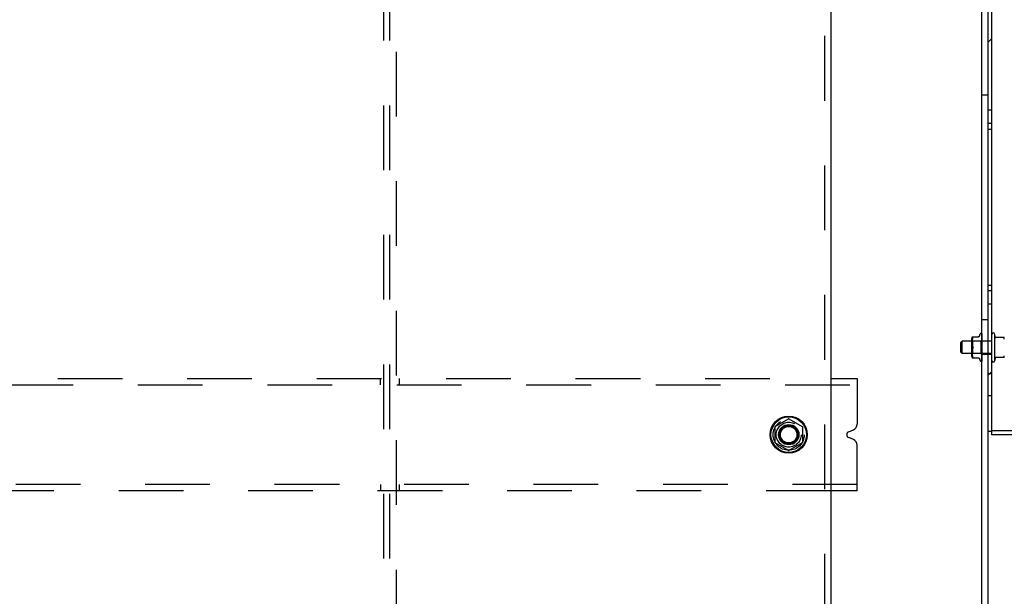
# Model space of a CAD drawing. Header units: inches. Extents: x 0 to 236, y 0 to 153.
# Tile 29 of 37: x 178 to 197, y 86 to 97. Entities that reach past the tile are written whole.
import ezdxf

# ---------------------------------------------------------------- set-up
doc = ezdxf.new("R2010")
doc.units = ezdxf.units.IN
doc.header["$LTSCALE"] = 12.986111
doc.header["$MEASUREMENT"] = 0
doc.linetypes.add('DOT', pattern=[0.2, 0.1, -0.1])
doc.linetypes.add('HIDDEN', pattern=[0.2, 0.1, -0.1])
doc.layers.get('0').update_dxf_attribs({"linetype": 'CONTINUOUS'})
doc.layers.add('DEFAULT_2', color=8, linetype='HIDDEN')
doc.layers.add('SUBPANELS', color=7, linetype='CONTINUOUS')
pattern_1 = [(45, (0, 0), (-3.339115, 3.339115), [])]

msp = doc.modelspace()

# ---------------------------------------------------------------- hatches: boundary and pattern name
at = {"linetype": 'Continuous'}
h = msp.add_hatch(dxfattribs=at)
h.set_pattern_fill('DEFAULT__2', color=2, scale=4.722222, angle=45, style=0, pattern_type=0)
h.set_pattern_definition(pattern_1)
edge = h.paths.add_edge_path()
edge.add_line((197.091, 89.11), (197.091, 123.484))
edge.add_line((197.166, 123.484), (197.091, 123.484))
edge.add_line((197.166, 89.11), (197.166, 123.484))
edge.add_line((197.166, 89.11), (197.091, 89.11))
h = msp.add_hatch(dxfattribs=at)
h.set_pattern_fill('DEFAULT__3', color=2, scale=4.722222, angle=45, style=0, pattern_type=0)
h.set_pattern_definition(pattern_1)
edge = h.paths.add_edge_path()
edge.add_line((212.016, 123.547), (197.166, 123.547))
edge.add_line((212.016, 123.472), (212.016, 123.547))
edge.add_line((212.016, 123.472), (197.166, 123.472))
edge.add_line((197.166, 123.472), (197.166, 123.547))
edge = h.paths.add_edge_path()
edge.add_line((212.016, 89.047), (197.166, 89.047))
edge.add_line((197.166, 89.122), (197.166, 89.047))
edge.add_line((212.016, 89.122), (197.166, 89.122))
edge.add_line((212.016, 89.122), (212.016, 89.047))

# ---------------------------------------------------------------- linework, layer by layer
at = {"color": 7, "linetype": 'Continuous'}
for p, q in [((196.966, 45.172), (196.966, 128.922)), ((197.091, 45.172), (197.091, 128.922)), ((197.166, 89.047), (197.166, 123.547)), ((196.918, 91.025), (196.934, 91.068)), ((196.949, 91.079), (196.95, 91.079)), ((196.963, 91.072), (196.962, 91.073)), ((196.964, 91.071), (196.963, 91.072)), ((196.964, 91.065), (196.963, 91.067)), ((196.966, 91.068), (196.965, 91.068)), ((196.966, 91.066), (196.965, 91.067)), ((196.965, 91.057), (196.965, 91.059)), ((196.966, 91.056), (196.965, 91.057)), ((196.966, 91.067), (196.966, 91.068)), ((197.226, 90.537), (197.226, 91.057)), ((197.235, 91.006), (197.226, 91.057)), ((196.541, 90.892), (196.571, 90.922)), ((196.541, 90.702), (196.541, 90.892)), ((196.764, 90.922), (196.571, 90.922)), ((196.571, 90.672), (196.571, 90.922)), ((196.764, 90.618), (196.764, 90.977)), ((196.769, 91.006), (196.898, 91.006)), ((196.902, 91.008), (196.898, 91.007)), ((196.963, 91.051), (196.963, 91.052)), ((196.964, 91.046), (196.963, 91.051)), ((196.964, 91.023), (196.963, 91.029)), ((196.963, 90.997), (196.963, 90.997)), ((196.963, 90.994), (196.963, 90.997)), ((196.965, 90.979), (196.963, 90.994)), ((196.965, 90.936), (196.963, 90.958)), ((196.963, 90.958), (196.963, 90.958)), ((196.966, 90.884), (196.963, 90.913)), ((196.963, 90.913), (196.963, 90.913)), ((196.963, 90.864), (196.966, 90.834)), ((196.963, 90.864), (196.963, 90.864)), ((196.965, 91.041), (196.964, 91.046)), ((196.965, 91.014), (196.964, 91.023)), ((196.965, 91.04), (196.965, 91.041)), ((196.966, 91.036), (196.965, 91.04)), ((196.966, 91.008), (196.965, 91.014)), ((196.966, 90.973), (196.965, 90.979)), ((196.966, 90.931), (196.965, 90.936)), ((197.404, 90.997), (197.24, 90.997)), ((196.541, 90.702), (196.571, 90.672)), ((196.764, 90.672), (196.571, 90.672)), ((196.963, 90.762), (196.963, 90.762)), ((196.963, 90.664), (196.963, 90.664)), ((196.769, 90.589), (196.898, 90.589)), ((196.918, 90.569), (196.934, 90.527)), ((196.949, 90.516), (196.95, 90.516)), ((196.962, 90.523), (196.963, 90.525)), ((196.963, 90.621), (196.963, 90.622)), ((196.963, 90.586), (196.964, 90.587)), ((196.963, 90.585), (196.963, 90.586)), ((196.963, 90.585), (196.963, 90.585)), ((196.963, 90.557), (196.964, 90.558)), ((196.963, 90.556), (196.963, 90.557)), ((196.963, 90.535), (196.964, 90.538)), ((196.964, 90.623), (196.965, 90.627)), ((196.964, 90.587), (196.965, 90.59)), ((196.964, 90.559), (196.965, 90.56)), ((196.964, 90.558), (196.964, 90.559)), ((196.965, 90.627), (196.966, 90.628)), ((196.965, 90.59), (196.966, 90.592)), ((196.965, 90.56), (196.966, 90.562)), ((197.235, 90.589), (197.226, 90.537)), ((197.404, 90.597), (197.24, 90.597)), ((193.935, 90.172), (194.466, 90.172)), ((194.466, 90.172), (194.466, 89.26)), ((192.818, 89.21), (193.086, 89.365)), ((193.096, 89.365), (193.363, 89.21)), ((192.813, 89.202), (192.813, 88.893)), ((193.368, 89.202), (193.368, 88.893)), ((194.294, 89.105), (194.389, 89.144)), ((197.166, 89.11), (197.091, 89.11)), ((212.016, 89.122), (197.166, 89.122)), ((193.086, 88.73), (192.818, 88.884)), ((193.363, 88.884), (193.096, 88.73)), ((194.389, 88.951), (194.294, 88.99)), ((212.016, 89.047), (197.166, 89.047)), ((194.466, 87.922), (194.466, 88.835)), ((194.466, 87.922), (193.935, 87.922))]:
    msp.add_line(p, q, dxfattribs=at)
for points in [[(196.963, 91.072), (196.962, 91.073), (196.961, 91.074)], [(196.965, 91.067), (196.965, 91.069), (196.964, 91.07), (196.964, 91.071), (196.963, 91.072)], [(196.965, 91.068), (196.965, 91.069), (196.965, 91.069), (196.965, 91.069), (196.965, 91.07), (196.965, 91.07), (196.964, 91.07), (196.964, 91.071)], [(196.965, 91.059), (196.965, 91.061), (196.964, 91.063), (196.964, 91.065)], [(196.785, 90.991), (196.781, 90.983), (196.778, 90.974), (196.776, 90.965), (196.774, 90.955), (196.772, 90.945), (196.771, 90.936), (196.77, 90.927), (196.77, 90.919), (196.769, 90.91), (196.769, 90.902), (196.769, 90.893), (196.77, 90.885), (196.77, 90.876), (196.771, 90.867), (196.772, 90.858), (196.774, 90.848), (196.775, 90.839), (196.778, 90.829), (196.781, 90.821), (196.785, 90.812)], [(196.785, 90.991), (196.786, 90.994), (196.787, 90.996), (196.788, 90.998), (196.788, 91), (196.788, 91.002), (196.788, 91.003), (196.788, 91.004), (196.787, 91.005), (196.786, 91.006), (196.785, 91.006)], [(196.898, 91.007), (196.894, 91.006), (196.891, 91.006)], [(196.918, 91.025), (196.917, 91.023), (196.916, 91.02), (196.913, 91.017), (196.911, 91.014), (196.908, 91.012), (196.905, 91.009), (196.902, 91.008)], [(196.785, 90.783), (196.781, 90.774), (196.778, 90.765), (196.775, 90.756), (196.774, 90.747), (196.772, 90.737), (196.771, 90.728), (196.77, 90.719), (196.77, 90.71), (196.769, 90.701), (196.769, 90.693), (196.769, 90.685), (196.77, 90.676), (196.77, 90.668), (196.771, 90.659), (196.772, 90.649), (196.774, 90.64), (196.775, 90.63), (196.778, 90.621), (196.781, 90.612), (196.785, 90.604)], [(196.785, 90.812), (196.786, 90.81), (196.787, 90.807), (196.787, 90.805), (196.788, 90.802), (196.788, 90.8), (196.788, 90.797)], [(196.788, 90.797), (196.788, 90.795), (196.788, 90.793), (196.787, 90.79), (196.787, 90.788), (196.786, 90.785), (196.785, 90.783)], [(196.963, 90.762), (196.963, 90.763), (196.963, 90.763), (196.964, 90.764), (196.964, 90.765), (196.964, 90.765), (196.964, 90.766), (196.965, 90.766), (196.965, 90.767), (196.965, 90.767), (196.965, 90.767), (196.966, 90.768), (196.966, 90.768)], [(196.963, 90.713), (196.964, 90.713), (196.964, 90.714), (196.964, 90.715), (196.964, 90.715), (196.965, 90.716), (196.965, 90.717), (196.965, 90.717), (196.966, 90.718), (196.966, 90.718)], [(196.963, 90.711), (196.963, 90.712), (196.963, 90.713)], [(196.963, 90.666), (196.964, 90.666), (196.964, 90.667), (196.964, 90.668)], [(196.963, 90.664), (196.963, 90.665), (196.963, 90.665), (196.963, 90.666)], [(196.964, 90.668), (196.965, 90.669), (196.965, 90.67), (196.966, 90.671)], [(196.785, 90.589), (196.786, 90.589), (196.787, 90.59), (196.788, 90.591), (196.788, 90.592), (196.788, 90.593), (196.788, 90.595), (196.788, 90.596), (196.787, 90.598), (196.786, 90.601), (196.785, 90.604)], [(196.891, 90.589), (196.894, 90.589), (196.898, 90.588)], [(196.898, 90.588), (196.902, 90.587), (196.905, 90.585), (196.908, 90.583), (196.911, 90.581), (196.913, 90.578), (196.916, 90.575), (196.917, 90.572), (196.918, 90.57)], [(196.963, 90.622), (196.963, 90.622), (196.963, 90.623), (196.964, 90.623)], [(196.963, 90.525), (196.963, 90.525), (196.964, 90.525), (196.964, 90.526), (196.964, 90.526), (196.965, 90.527), (196.965, 90.527), (196.965, 90.528), (196.965, 90.529), (196.966, 90.529), (196.966, 90.53)], [(196.964, 90.538), (196.964, 90.538), (196.965, 90.539), (196.965, 90.539), (196.965, 90.54), (196.965, 90.54), (196.966, 90.541), (196.966, 90.541)]]:
    msp.add_lwpolyline(points, dxfattribs=at)
for radius in [0.372, 0.356, 0.204, 0.188]:
    msp.add_circle((193.091, 89.047), radius, dxfattribs=at)
for centre, radius, start, end in [((196.949, 91.062), 0.0167, 90, 160), ((196.95, 91.062), 0.0167, 47.7647, 90), ((197.196, 91.057), 0.03, 359.9957, 180), ((196.841, 90.977), 0.0776, 157.9239, 180), ((197.244, 91.007), 0.01, 188.5695, 253.7139), ((197.404, 90.987), 0.01, 10.4809, 90), ((197.275, 90.964), 0.141, 0, 10.4811), ((196.841, 90.618), 0.0776, 180, 202.0761), ((196.949, 90.533), 0.0167, 200, 270), ((196.95, 90.533), 0.0167, 270, 332.8512), ((197.196, 90.537), 0.03, 180, 0.0043), ((197.244, 90.587), 0.01, 106.2861, 171.4305), ((197.404, 90.607), 0.01, 270, 349.5191), ((197.275, 90.631), 0.141, 349.5189, 360), ((193.091, 89.356), 0.01, 60, 120), ((192.823, 89.202), 0.01, 120, 179.9876), ((193.358, 89.202), 0.01, 0, 60), ((194.318, 89.047), 0.0625, 112.5, 247.5), ((194.341, 89.26), 0.125, 292.5, 360), ((192.823, 88.893), 0.01, 180.0113, 239.988), ((193.358, 88.893), 0.01, 300.0108, 360), ((194.341, 88.835), 0.125, 0, 67.5), ((193.091, 88.739), 0.01, 240.0117, 300)]:
    msp.add_arc(centre, radius, start, end, dxfattribs=at)
at = {"layer": 'DEFAULT_2', "color": 8, "linetype": 'HIDDEN'}
for p, q in [((184.966, 52.797), (184.966, 125.297)), ((185.091, 52.797), (185.091, 125.297)), ((185.216, 125.297), (185.216, 52.797)), ((196.966, 95.86), (197.091, 95.86)), ((197.166, 95.555), (197.091, 95.555)), ((197.166, 95.289), (197.091, 95.289)), ((197.091, 95.172), (197.166, 95.172)), ((197.091, 92.047), (197.166, 92.047)), ((197.166, 91.93), (197.091, 91.93)), ((197.166, 91.664), (197.091, 91.664)), ((196.966, 91.36), (197.091, 91.36)), ((196.961, 91.074), (196.961, 91.074)), ((196.962, 91.073), (196.961, 91.074)), ((196.963, 91.07), (196.965, 90.941)), ((196.963, 91.065), (196.963, 91.066)), ((196.963, 91.066), (196.963, 91.066)), ((196.963, 91.066), (196.965, 90.938)), ((196.964, 91.065), (196.963, 91.065)), ((196.965, 91.062), (196.965, 91.063)), ((196.966, 91.06), (196.965, 91.062)), ((196.784, 90.923), (196.764, 90.943)), ((197.166, 90.922), (196.764, 90.922)), ((196.769, 90.91), (196.769, 90.91)), ((196.769, 90.902), (196.769, 90.902)), ((196.769, 90.893), (196.769, 90.893)), ((196.77, 90.927), (196.77, 90.927)), ((196.77, 90.918), (196.77, 90.919)), ((196.77, 90.885), (196.77, 90.885)), ((196.77, 90.876), (196.77, 90.876)), ((196.771, 90.936), (196.771, 90.936)), ((196.771, 90.867), (196.771, 90.867)), ((196.772, 90.945), (196.772, 90.945)), ((196.774, 90.955), (196.774, 90.955)), ((196.775, 90.964), (196.776, 90.965)), ((196.778, 90.974), (196.778, 90.974)), ((196.781, 90.983), (196.781, 90.983)), ((196.947, 90.923), (196.784, 90.923)), ((196.784, 90.672), (196.784, 90.923)), ((196.784, 90.923), (196.784, 90.922)), ((196.965, 90.941), (196.947, 90.923)), ((196.947, 90.923), (196.947, 90.672)), ((196.963, 91.052), (196.963, 91.052)), ((196.963, 91.052), (196.965, 90.931)), ((196.965, 91.047), (196.963, 91.05)), ((196.963, 91.05), (196.963, 91.05)), ((196.963, 91.049), (196.965, 90.93)), ((196.963, 91.029), (196.963, 91.028)), ((196.963, 91.028), (196.965, 90.918)), ((196.964, 91.023), (196.963, 91.025)), ((196.963, 91.025), (196.965, 90.918)), ((196.963, 90.997), (196.965, 90.901)), ((196.963, 90.992), (196.965, 90.901)), ((196.963, 90.958), (196.965, 90.881)), ((196.963, 90.953), (196.965, 90.88)), ((196.963, 90.913), (196.965, 90.857)), ((196.963, 90.908), (196.965, 90.857)), ((196.963, 90.864), (196.965, 90.831)), ((196.963, 90.858), (196.965, 90.831)), ((196.965, 91.022), (196.964, 91.023)), ((196.965, 90.987), (196.964, 90.99)), ((196.965, 90.947), (196.964, 90.95)), ((196.965, 91.046), (196.965, 91.047)), ((196.965, 91.046), (196.965, 91.046)), ((196.966, 91.044), (196.965, 91.046)), ((196.965, 91.021), (196.965, 91.022)), ((196.965, 91.02), (196.965, 91.021)), ((196.966, 91.019), (196.965, 91.02)), ((196.965, 90.987), (196.965, 90.987)), ((196.966, 90.986), (196.965, 90.987)), ((196.966, 90.946), (196.965, 90.947)), ((196.966, 90.942), (196.965, 90.941)), ((196.965, 90.941), (196.965, 90.941)), ((196.966, 90.94), (196.965, 90.939)), ((196.965, 90.939), (196.965, 90.939)), ((196.966, 90.939), (196.965, 90.939)), ((196.965, 90.939), (196.965, 90.938)), ((196.965, 90.939), (196.965, 90.939)), ((196.965, 90.939), (196.965, 90.939)), ((196.965, 90.939), (196.965, 90.938)), ((196.965, 90.938), (196.965, 90.938)), ((196.965, 90.938), (196.965, 90.938)), ((196.966, 90.934), (196.965, 90.933)), ((196.966, 90.933), (196.965, 90.932)), ((196.965, 90.933), (196.965, 90.932)), ((196.965, 90.932), (196.965, 90.931)), ((196.965, 90.932), (196.965, 90.932)), ((196.965, 90.932), (196.965, 90.931)), ((196.965, 90.93), (196.965, 90.931)), ((196.966, 90.928), (196.965, 90.931)), ((196.965, 90.931), (196.965, 90.931)), ((196.965, 90.93), (196.965, 90.93)), ((196.966, 90.923), (196.965, 90.921)), ((196.966, 90.921), (196.965, 90.92)), ((196.965, 90.921), (196.965, 90.918)), ((196.965, 90.92), (196.965, 90.919)), ((196.965, 90.918), (196.965, 90.918)), ((196.965, 90.918), (196.965, 90.918)), ((196.965, 90.918), (196.965, 90.918)), ((196.966, 90.914), (196.965, 90.918)), ((196.966, 90.906), (196.965, 90.901)), ((196.966, 90.904), (196.965, 90.903)), ((196.965, 90.901), (196.965, 90.901)), ((196.965, 90.901), (196.965, 90.901)), ((196.966, 90.895), (196.965, 90.901)), ((196.966, 90.888), (196.965, 90.881)), ((196.966, 90.884), (196.965, 90.883)), ((196.965, 90.883), (196.965, 90.883)), ((196.965, 90.883), (196.965, 90.882)), ((196.965, 90.881), (196.965, 90.88)), ((196.965, 90.88), (196.965, 90.881)), ((196.966, 90.873), (196.965, 90.88)), ((196.965, 90.88), (196.965, 90.88)), ((196.966, 90.866), (196.965, 90.857)), ((196.966, 90.986), (196.966, 90.986)), ((196.966, 90.946), (196.966, 90.946)), ((196.966, 90.94), (196.966, 90.939)), ((196.966, 90.94), (196.966, 90.94)), ((196.966, 90.94), (196.966, 90.94)), ((196.966, 90.934), (196.966, 90.934)), ((196.966, 90.93), (197.166, 90.93)), ((196.966, 90.908), (196.966, 90.906)), ((196.966, 90.904), (196.966, 90.904)), ((197.166, 90.672), (196.764, 90.672)), ((196.784, 90.672), (196.764, 90.652)), ((196.769, 90.701), (196.769, 90.701)), ((196.769, 90.693), (196.769, 90.693)), ((196.769, 90.685), (196.769, 90.685)), ((196.77, 90.719), (196.77, 90.719)), ((196.77, 90.71), (196.77, 90.71)), ((196.77, 90.676), (196.77, 90.676)), ((196.77, 90.668), (196.77, 90.668)), ((196.771, 90.728), (196.771, 90.728)), ((196.772, 90.857), (196.772, 90.858)), ((196.772, 90.737), (196.772, 90.737)), ((196.774, 90.848), (196.774, 90.848)), ((196.774, 90.747), (196.774, 90.747)), ((196.775, 90.839), (196.775, 90.839)), ((196.775, 90.756), (196.775, 90.756)), ((196.778, 90.829), (196.778, 90.829)), ((196.778, 90.765), (196.778, 90.765)), ((196.781, 90.774), (196.785, 90.783)), ((196.947, 90.672), (196.784, 90.672)), ((196.966, 90.653), (196.947, 90.672)), ((196.966, 90.786), (196.963, 90.756)), ((196.965, 90.751), (196.963, 90.711)), ((196.965, 90.75), (196.963, 90.705)), ((196.963, 90.706), (196.966, 90.735)), ((196.965, 90.726), (196.963, 90.659)), ((196.965, 90.726), (196.963, 90.664)), ((196.963, 90.705), (196.963, 90.706)), ((196.965, 90.704), (196.963, 90.621)), ((196.965, 90.703), (196.963, 90.617)), ((196.963, 90.659), (196.966, 90.687)), ((196.965, 90.685), (196.963, 90.585)), ((196.965, 90.684), (196.963, 90.581)), ((196.965, 90.67), (196.963, 90.554)), ((196.965, 90.67), (196.963, 90.557)), ((196.965, 90.803), (196.964, 90.804)), ((196.965, 90.778), (196.964, 90.773)), ((196.966, 90.849), (196.965, 90.857)), ((196.965, 90.857), (196.965, 90.857)), ((196.965, 90.857), (196.965, 90.857)), ((196.966, 90.84), (196.965, 90.831)), ((196.965, 90.832), (196.965, 90.831)), ((196.965, 90.83), (196.965, 90.831)), ((196.966, 90.822), (196.965, 90.831)), ((196.965, 90.831), (196.965, 90.831)), ((196.965, 90.831), (196.965, 90.831)), ((196.966, 90.813), (196.965, 90.804)), ((196.966, 90.795), (196.965, 90.804)), ((196.965, 90.804), (196.965, 90.804)), ((196.965, 90.802), (196.965, 90.803)), ((196.965, 90.801), (196.965, 90.802)), ((196.965, 90.802), (196.965, 90.802)), ((196.966, 90.801), (196.965, 90.801)), ((196.965, 90.778), (196.965, 90.777)), ((196.966, 90.768), (196.965, 90.777)), ((196.965, 90.777), (196.965, 90.777)), ((196.965, 90.777), (196.965, 90.777)), ((196.966, 90.774), (196.965, 90.774)), ((196.966, 90.759), (196.965, 90.751)), ((196.965, 90.751), (196.965, 90.75)), ((196.965, 90.75), (196.965, 90.751)), ((196.966, 90.742), (196.965, 90.75)), ((196.965, 90.75), (196.965, 90.75)), ((196.966, 90.747), (196.965, 90.748)), ((196.966, 90.733), (196.965, 90.726)), ((196.965, 90.726), (196.965, 90.725)), ((196.965, 90.726), (196.965, 90.726)), ((196.965, 90.725), (196.965, 90.726)), ((196.965, 90.726), (196.965, 90.726)), ((196.966, 90.717), (196.965, 90.725)), ((196.965, 90.723), (196.965, 90.724)), ((196.965, 90.724), (196.965, 90.724)), ((196.966, 90.722), (196.965, 90.723)), ((196.966, 90.71), (196.965, 90.704)), ((196.965, 90.704), (196.965, 90.703)), ((196.965, 90.703), (196.965, 90.704)), ((196.966, 90.696), (196.965, 90.703)), ((196.966, 90.7), (196.965, 90.702)), ((196.965, 90.702), (196.965, 90.702)), ((196.966, 90.69), (196.965, 90.686)), ((196.965, 90.686), (196.965, 90.685)), ((196.965, 90.685), (196.965, 90.684)), ((196.965, 90.684), (196.965, 90.685)), ((196.965, 90.684), (196.965, 90.684)), ((196.965, 90.683), (196.965, 90.684)), ((196.965, 90.681), (196.965, 90.684)), ((196.966, 90.682), (196.965, 90.683)), ((196.966, 90.679), (196.965, 90.681)), ((196.966, 90.673), (196.965, 90.672)), ((196.965, 90.672), (196.965, 90.671)), ((196.965, 90.671), (196.965, 90.67)), ((196.965, 90.67), (196.965, 90.67)), ((196.965, 90.67), (196.965, 90.67)), ((196.965, 90.669), (196.965, 90.67)), ((196.965, 90.669), (196.965, 90.67)), ((196.965, 90.669), (196.965, 90.669)), ((196.966, 90.665), (196.965, 90.669)), ((196.966, 90.662), (196.965, 90.66)), ((196.966, 90.801), (196.966, 90.801)), ((196.966, 90.674), (196.966, 90.673)), ((196.966, 90.664), (197.166, 90.664)), ((196.771, 90.659), (196.771, 90.659)), ((196.772, 90.649), (196.772, 90.649)), ((196.774, 90.64), (196.774, 90.64)), ((196.776, 90.63), (196.775, 90.63)), ((196.778, 90.621), (196.778, 90.621)), ((196.781, 90.612), (196.781, 90.612)), ((196.962, 90.523), (196.963, 90.524)), ((196.965, 90.66), (196.963, 90.535)), ((196.965, 90.66), (196.963, 90.537)), ((196.963, 90.659), (196.963, 90.659)), ((196.965, 90.655), (196.963, 90.526)), ((196.965, 90.655), (196.963, 90.526)), ((196.963, 90.617), (196.964, 90.621)), ((196.963, 90.617), (196.963, 90.617)), ((196.963, 90.581), (196.964, 90.587)), ((196.963, 90.585), (196.963, 90.585)), ((196.963, 90.581), (196.963, 90.581)), ((196.963, 90.581), (196.963, 90.581)), ((196.963, 90.555), (196.964, 90.558)), ((196.963, 90.557), (196.963, 90.556)), ((196.963, 90.553), (196.963, 90.555)), ((196.963, 90.554), (196.963, 90.553)), ((196.963, 90.535), (196.964, 90.537)), ((196.963, 90.534), (196.963, 90.535)), ((196.963, 90.525), (196.964, 90.527)), ((196.963, 90.524), (196.963, 90.525)), ((196.964, 90.621), (196.965, 90.636)), ((196.964, 90.587), (196.965, 90.598)), ((196.964, 90.561), (196.965, 90.564)), ((196.964, 90.558), (196.964, 90.561)), ((196.964, 90.539), (196.965, 90.542)), ((196.964, 90.537), (196.964, 90.539)), ((196.964, 90.528), (196.965, 90.53)), ((196.964, 90.527), (196.964, 90.528)), ((196.965, 90.66), (196.965, 90.66)), ((196.965, 90.659), (196.965, 90.66)), ((196.965, 90.66), (196.965, 90.66)), ((196.966, 90.657), (196.965, 90.659)), ((196.965, 90.654), (196.965, 90.655)), ((196.965, 90.654), (196.965, 90.655)), ((196.965, 90.655), (196.965, 90.655)), ((196.966, 90.654), (196.965, 90.654)), ((196.965, 90.654), (196.965, 90.654)), ((196.965, 90.636), (196.966, 90.642)), ((196.965, 90.598), (196.966, 90.603)), ((196.965, 90.567), (196.966, 90.57)), ((196.965, 90.564), (196.965, 90.567)), ((196.965, 90.546), (196.966, 90.548)), ((196.965, 90.544), (196.965, 90.546)), ((196.965, 90.542), (196.965, 90.544)), ((196.965, 90.531), (196.966, 90.533)), ((196.965, 90.53), (196.965, 90.531)), ((196.966, 90.57), (196.966, 90.572)), ((197.166, 90.266), (197.091, 90.266)), ((160.247, 90.172), (193.935, 90.172)), ((184.903, 90.047), (184.903, 90.172)), ((185.278, 90.172), (185.278, 90.047)), ((81.341, 90.047), (194.466, 90.047)), ((197.166, 89.828), (197.091, 89.828)), ((194.466, 88.047), (81.341, 88.047)), ((193.935, 87.922), (160.247, 87.922)), ((184.903, 88.047), (184.903, 87.922)), ((185.278, 88.047), (185.278, 87.922))]:
    msp.add_line(p, q, dxfattribs=at)
for points in [[(196.961, 91.074), (196.961, 91.074), (196.962, 91.074), (196.962, 91.074), (196.962, 91.074), (196.962, 91.074), (196.962, 91.073), (196.962, 91.073), (196.962, 91.073), (196.962, 91.073), (196.963, 91.072), (196.963, 91.072), (196.963, 91.072), (196.963, 91.071), (196.963, 91.071), (196.963, 91.071), (196.963, 91.07), (196.963, 91.07), (196.963, 91.07)], [(196.963, 91.067), (196.963, 91.067), (196.963, 91.067), (196.963, 91.066), (196.963, 91.066)], [(196.963, 91.066), (196.963, 91.066), (196.963, 91.066), (196.963, 91.066), (196.963, 91.066), (196.963, 91.066), (196.963, 91.065), (196.963, 91.065), (196.963, 91.064)], [(196.965, 91.063), (196.965, 91.063), (196.964, 91.064), (196.964, 91.064), (196.964, 91.065)], [(196.963, 91.05), (196.963, 91.05), (196.963, 91.05), (196.963, 91.05), (196.963, 91.05), (196.963, 91.049)], [(196.963, 91.025), (196.963, 91.025), (196.963, 91.025), (196.963, 91.025), (196.963, 91.025), (196.963, 91.025)], [(196.964, 90.99), (196.964, 90.991), (196.963, 90.991), (196.963, 90.992), (196.963, 90.992), (196.963, 90.992), (196.963, 90.992)], [(196.964, 90.95), (196.964, 90.95), (196.964, 90.951), (196.963, 90.951), (196.963, 90.952), (196.963, 90.952), (196.963, 90.953)], [(196.965, 90.902), (196.964, 90.903), (196.964, 90.904), (196.964, 90.905), (196.964, 90.906), (196.963, 90.906), (196.963, 90.907), (196.963, 90.907), (196.963, 90.908)], [(196.965, 90.854), (196.964, 90.854), (196.964, 90.855), (196.964, 90.855), (196.964, 90.856), (196.963, 90.857), (196.963, 90.857), (196.963, 90.858), (196.963, 90.858)], [(196.966, 90.941), (196.966, 90.941), (196.965, 90.941), (196.965, 90.941), (196.965, 90.941)], [(196.965, 90.938), (196.965, 90.938), (196.965, 90.938)], [(196.966, 90.938), (196.965, 90.938), (196.965, 90.938), (196.965, 90.938)], [(196.966, 90.937), (196.966, 90.937), (196.965, 90.938), (196.965, 90.938), (196.965, 90.938)], [(196.965, 90.931), (196.965, 90.931), (196.965, 90.931), (196.965, 90.931)], [(196.966, 90.93), (196.965, 90.93), (196.965, 90.93), (196.965, 90.93), (196.965, 90.93)], [(196.965, 90.919), (196.965, 90.919), (196.965, 90.918)], [(196.966, 90.917), (196.965, 90.917), (196.965, 90.917), (196.965, 90.917), (196.965, 90.918), (196.965, 90.918)], [(196.965, 90.903), (196.965, 90.902), (196.965, 90.902), (196.965, 90.901), (196.965, 90.901)], [(196.966, 90.901), (196.965, 90.901), (196.965, 90.902)], [(196.966, 90.899), (196.965, 90.9), (196.965, 90.9), (196.965, 90.9), (196.965, 90.901), (196.965, 90.901)], [(196.965, 90.882), (196.965, 90.881), (196.965, 90.881), (196.965, 90.881)], [(196.966, 90.878), (196.965, 90.879), (196.965, 90.879), (196.965, 90.879), (196.965, 90.88)], [(196.966, 90.86), (196.965, 90.86), (196.965, 90.859)], [(196.965, 90.859), (196.965, 90.858), (196.965, 90.858), (196.965, 90.857), (196.965, 90.857)], [(196.787, 90.807), (196.786, 90.809), (196.785, 90.81), (196.785, 90.812)], [(196.785, 90.783), (196.785, 90.784), (196.786, 90.785), (196.786, 90.787), (196.787, 90.788)], [(196.788, 90.797), (196.788, 90.799), (196.788, 90.801), (196.788, 90.803), (196.787, 90.805)], [(196.787, 90.79), (196.788, 90.791), (196.788, 90.793), (196.788, 90.794), (196.788, 90.796), (196.788, 90.797)], [(196.964, 90.804), (196.964, 90.804), (196.964, 90.804), (196.964, 90.805), (196.963, 90.805), (196.963, 90.806), (196.963, 90.807), (196.963, 90.807), (196.963, 90.808)], [(196.964, 90.773), (196.964, 90.765), (196.963, 90.762)], [(196.965, 90.803), (196.964, 90.803), (196.964, 90.803), (196.964, 90.804), (196.964, 90.804)], [(196.964, 90.804), (196.964, 90.803), (196.965, 90.803), (196.965, 90.803), (196.965, 90.802), (196.965, 90.802), (196.966, 90.801)], [(196.966, 90.854), (196.965, 90.855), (196.965, 90.855), (196.965, 90.856), (196.965, 90.856), (196.965, 90.857)], [(196.966, 90.852), (196.966, 90.852), (196.965, 90.853), (196.965, 90.854)], [(196.966, 90.835), (196.965, 90.834), (196.965, 90.833)], [(196.965, 90.833), (196.965, 90.833), (196.965, 90.832)], [(196.966, 90.828), (196.965, 90.829), (196.965, 90.829), (196.965, 90.83), (196.965, 90.83)], [(196.966, 90.808), (196.965, 90.807), (196.965, 90.806), (196.965, 90.806), (196.965, 90.805), (196.965, 90.805), (196.965, 90.804)], [(196.965, 90.803), (196.965, 90.803), (196.965, 90.804)], [(196.965, 90.803), (196.965, 90.803), (196.965, 90.803), (196.965, 90.803), (196.965, 90.803), (196.965, 90.803), (196.965, 90.803), (196.965, 90.803), (196.965, 90.803)], [(196.966, 90.802), (196.966, 90.802), (196.965, 90.802), (196.965, 90.802), (196.965, 90.802), (196.965, 90.803), (196.965, 90.803)], [(196.966, 90.78), (196.965, 90.78), (196.965, 90.779), (196.965, 90.779), (196.965, 90.778)], [(196.965, 90.775), (196.965, 90.776), (196.965, 90.777)], [(196.965, 90.774), (196.965, 90.775), (196.965, 90.775)], [(196.966, 90.753), (196.965, 90.753), (196.965, 90.752), (196.965, 90.752), (196.965, 90.751), (196.965, 90.751)], [(196.965, 90.749), (196.965, 90.75), (196.965, 90.75)], [(196.965, 90.748), (196.965, 90.748), (196.965, 90.749)], [(196.966, 90.728), (196.966, 90.728), (196.965, 90.727), (196.965, 90.727), (196.965, 90.727), (196.965, 90.726), (196.965, 90.726)], [(196.965, 90.724), (196.965, 90.725), (196.965, 90.725)], [(196.966, 90.705), (196.965, 90.705), (196.965, 90.705), (196.965, 90.705), (196.965, 90.704), (196.965, 90.704)], [(196.965, 90.702), (196.965, 90.703), (196.965, 90.703), (196.965, 90.703)], [(196.966, 90.686), (196.965, 90.686), (196.965, 90.686), (196.965, 90.685), (196.965, 90.685), (196.965, 90.685)], [(196.965, 90.684), (196.965, 90.684), (196.965, 90.684)], [(196.966, 90.671), (196.965, 90.671), (196.965, 90.671), (196.965, 90.67), (196.965, 90.67), (196.965, 90.67)], [(196.966, 90.668), (196.965, 90.668), (196.965, 90.669), (196.965, 90.669)], [(196.963, 90.526), (196.963, 90.526), (196.963, 90.525), (196.963, 90.525), (196.963, 90.524), (196.963, 90.524), (196.962, 90.524), (196.962, 90.523), (196.962, 90.523)], [(196.963, 90.526), (196.963, 90.525), (196.963, 90.525), (196.963, 90.524), (196.963, 90.523), (196.962, 90.523)], [(196.963, 90.537), (196.963, 90.536), (196.963, 90.536), (196.963, 90.536), (196.963, 90.535)], [(196.963, 90.535), (196.963, 90.535), (196.963, 90.534), (196.963, 90.534)], [(196.966, 90.66), (196.965, 90.66), (196.965, 90.66), (196.965, 90.66), (196.965, 90.66), (196.965, 90.66)], [(196.965, 90.659), (196.965, 90.659), (196.965, 90.66), (196.965, 90.66)], [(196.966, 90.658), (196.965, 90.658), (196.965, 90.659), (196.965, 90.659)], [(196.966, 90.655), (196.966, 90.655), (196.965, 90.655), (196.965, 90.655), (196.965, 90.655)], [(196.966, 90.654), (196.965, 90.654), (196.965, 90.655), (196.965, 90.655), (196.965, 90.655), (196.965, 90.655), (196.965, 90.655)], [(196.966, 90.653), (196.966, 90.653), (196.965, 90.654), (196.965, 90.654)], [(196.965, 90.525), (196.965, 90.525), (196.965, 90.526), (196.966, 90.527)]]:
    msp.add_lwpolyline(points, dxfattribs=at)
for radius in [0.312, 0.183, 0.165]:
    msp.add_circle((193.091, 89.047), radius, dxfattribs=at)
at = {"layer": 'DEFAULT_2', "color": 8, "linetype": 'DOT'}
msp.add_circle((193.091, 89.047), 0.17, dxfattribs=at)
at = {"layer": 'DEFAULT_2', "color": 8, "linetype": 'HIDDEN'}
for centre, start, end in [((197.244, 91.007), 253.7139, 270), ((197.244, 90.587), 90, 106.2861)]:
    msp.add_arc(centre, 0.01, start, end, dxfattribs=at)
at = {"layer": 'SUBPANELS', "color": 8, "linetype": 'HIDDEN'}
msp.add_line((193.81, 123.016), (193.81, 55.079), dxfattribs=at)
at = {"layer": 'SUBPANELS', "color": 3, "linetype": 'Continuous'}
msp.add_line((193.935, 123.016), (193.935, 55.079), dxfattribs=at)
at = {"layer": 'SUBPANELS', "color": 8, "linetype": 'HIDDEN'}
msp.add_circle((193.091, 89.047), 0.25, dxfattribs=at)

doc.saveas('drawing.dxf')
